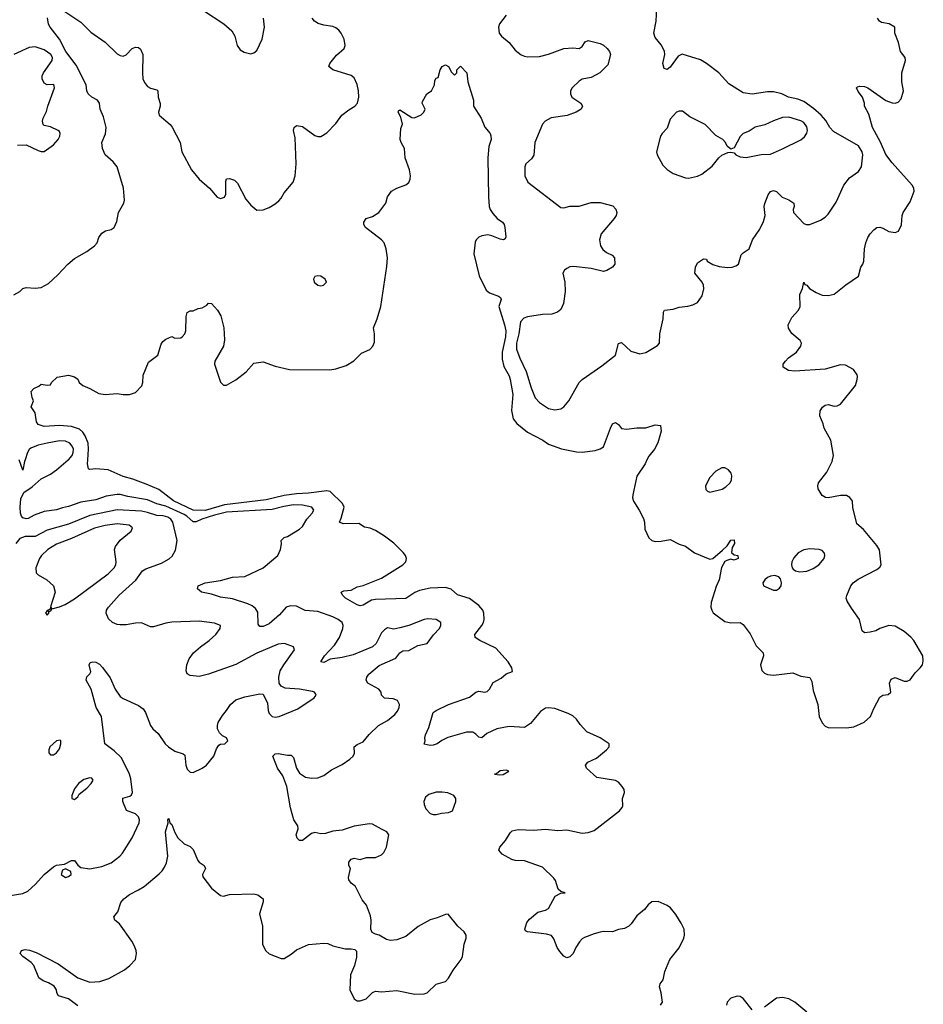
# Model space of a CAD drawing. Header units: inches. Extents: x 1603819 to 1745079, y 385938 to 533966.
# Tile 17 of 256: x 1623108 to 1629056, y 396415 to 402899. Entities that reach past the tile are written whole.
import ezdxf

# ---------------------------------------------------------------- set-up
doc = ezdxf.new("R2010")
doc.units = ezdxf.units.IN
doc.header["$MEASUREMENT"] = 0
doc.layers.add('B6329', color=7, linetype='Continuous')
doc.layers.add('B6420', color=7, linetype='Continuous')

msp = doc.modelspace()

# ---------------------------------------------------------------- linework, layer by layer
at = {"layer": 'B6329', "color": 5}
for points, elevation in [([(1623143.9, 400000), (1623140.7, 399990), (1623130, 399932.3), (1623105.2, 400000)], 340), ([(1623490, 396403.8), (1623430, 396451.1), (1623363.6, 396470), (1623352.6, 396490), (1623349.7, 396510), (1623334.8, 396534.8), (1623296.8, 396556.8), (1623262.7, 396570), (1623234.5, 396590), (1623200.7, 396670), (1623183.6, 396690), (1623129.1, 396729.1), (1623111.5, 396750), (1623119.3, 396770), (1623145.1, 396774.9), (1623172.5, 396772.5), (1623216.6, 396756.6), (1623360.9, 396680.9), (1623490, 396590.2), (1623570, 396561.5), (1623635.2, 396564.8), (1623695.2, 396584.8), (1623797.8, 396642.2), (1623834, 396670), (1623869.5, 396710), (1623877, 396750), (1623874.5, 396770), (1623862.3, 396802.3), (1623845.6, 396830), (1623765.4, 396945.4), (1623735.3, 396970), (1623729, 396990), (1623755.1, 397024.9), (1623774.8, 397085.2), (1623793.2, 397110), (1623830, 397139.1), (1623890, 397167.7), (1623928.3, 397191.7), (1624026.9, 397273.1), (1624046.7, 397293.3), (1624062.3, 397317.7), (1624073.9, 397346.1), (1624083.5, 397390), (1624068.1, 397550), (1624086, 397610), (1624084, 397630), (1624090, 397638), (1624096, 397610), (1624110, 397598.8), (1624130, 397546), (1624150, 397511.3), (1624190.7, 397470.7), (1624230, 397454.8), (1624250, 397434.8), (1624281.5, 397361.5), (1624290.3, 397350.3), (1624322.8, 397330), (1624330.7, 397310), (1624310.5, 397270), (1624314.6, 397254.6), (1624370, 397178.8), (1624430, 397131), (1624450, 397126), (1624490, 397137.3), (1624650, 397142.8), (1624675.9, 397135.9), (1624710.6, 397110.6), (1624710.6, 397090), (1624687.7, 397010), (1624706.8, 396930), (1624706, 396810), (1624727.3, 396770), (1624750, 396747.7), (1624830, 396716.3), (1624850, 396716.3), (1624895.6, 396744.4), (1624930, 396773), (1625010, 396808), (1625110, 396818), (1625135.9, 396815.9), (1625170, 396801), (1625250, 396781), (1625290, 396781), (1625315.3, 396775.3), (1625324.7, 396764.7), (1625325.4, 396725.4), (1625311, 396670), (1625286.8, 396610), (1625281, 396510), (1625310.7, 396450.7), (1625330, 396438.8), (1625350, 396437.3), (1625388, 396450), (1625430, 396492), (1625450, 396502), (1625490, 396496), (1625590, 396506.8), (1625710, 396482), (1625770, 396484), (1625790, 396491), (1625850, 396546.8), (1625910, 396566), (1625930, 396586), (1625960.5, 396639.5), (1626014.8, 396710), (1626023.1, 396730), (1626034.2, 396810), (1626046.6, 396850), (1626046, 396870), (1626033, 396893), (1625992.3, 396930), (1625929.2, 397009.2), (1625910, 397006.6), (1625855.6, 396984.4), (1625810, 396971.8), (1625731.9, 396928.1), (1625650, 396862), (1625590, 396839.6), (1625550, 396836.2), (1625522.5, 396842.5), (1625475.3, 396870), (1625450, 396876.3), (1625428.5, 396888.5), (1625419.7, 396910), (1625422, 396970), (1625416.6, 396996.6), (1625390, 397068), (1625362.9, 397102.9), (1625319.3, 397190), (1625290, 397211.8), (1625275.5, 397235.5), (1625273.1, 397250), (1625285.1, 397310), (1625274.5, 397330), (1625274.7, 397350), (1625290, 397371.5), (1625310, 397376.9), (1625350, 397369.1), (1625390, 397381.5), (1625450, 397381.6), (1625490, 397399.1), (1625505.8, 397414.2), (1625522.7, 397450), (1625539, 397530), (1625524, 397550), (1625490, 397569.4), (1625430, 397600.9), (1625410, 397603.7), (1625310, 397587.3), (1625230, 397562.4), (1625170, 397555.8), (1625120.7, 397539.3), (1625090, 397538), (1625050, 397546), (1625030, 397539.6), (1624970, 397493.5), (1624950, 397494.7), (1624934.8, 397510), (1624928.7, 397530), (1624941.6, 397570), (1624938.7, 397590), (1624913, 397630), (1624889.8, 397709.8), (1624867.1, 397850), (1624840.2, 397920.2), (1624805.1, 397970), (1624774.5, 398050), (1624790, 398063.8), (1624810, 398067.6), (1624870, 398056), (1624895.8, 398055.8), (1624910, 398041), (1624931.3, 397970), (1624950, 397937), (1624990, 397911.3), (1625030, 397904), (1625070, 397906.3), (1625110, 397920.9), (1625160.7, 397959.3), (1625230, 397993.4), (1625282, 398030), (1625302.6, 398050), (1625311.6, 398068.4), (1625310, 398110.3), (1625330, 398125.2), (1625370, 398143.8), (1625408.6, 398191.4), (1625469.8, 398250), (1625530, 398284.4), (1625576.9, 398323.1), (1625594.5, 398345.5), (1625605.3, 398370), (1625608.5, 398390), (1625595.4, 398415.4), (1625567.1, 398427.1), (1625509.6, 398430), (1625488.7, 398450), (1625486.6, 398470), (1625471.8, 398490), (1625399.5, 398530), (1625388.3, 398550), (1625392.8, 398570), (1625405.4, 398590), (1625473.7, 398646.3), (1625584.8, 398695.2), (1625610.7, 398729.3), (1625630, 398743.6), (1625670, 398745.5), (1625730, 398777.3), (1625790, 398790.4), (1625832.2, 398847.8), (1625871.3, 398890), (1625879.7, 398910), (1625879.6, 398930), (1625849, 398950), (1625793.9, 398953.9), (1625770, 398948.9), (1625670, 398909.8), (1625610, 398894), (1625570, 398886), (1625530, 398893.2), (1625510, 398881.2), (1625490, 398861.2), (1625455.6, 398790), (1625430, 398768.5), (1625303.2, 398716.8), (1625230, 398699.2), (1625152.8, 398687.1), (1625110, 398666.4), (1625090, 398669.7), (1625114.3, 398710), (1625180.5, 398779.5), (1625214.1, 398830), (1625235, 398890), (1625237.5, 398910), (1625229.8, 398930), (1625204.8, 398950), (1625170, 398967), (1625070, 399001.4), (1624987.9, 399007.9), (1624930, 399037.4), (1624890, 399039.7), (1624862.6, 399030), (1624819.2, 398980.8), (1624750, 398920.3), (1624710, 398902.4), (1624690, 398903.5), (1624678.3, 398918.3), (1624676.8, 398996.7), (1624661.2, 399021.2), (1624638.5, 399038.5), (1624610, 399052.5), (1624510, 399085.2), (1624430, 399096.8), (1624370, 399116.3), (1624304, 399130), (1624279, 399150), (1624284, 399170), (1624328.7, 399190), (1624430, 399206), (1624510, 399228.2), (1624590, 399232.7), (1624710, 399289), (1624807.6, 399370), (1624825.1, 399410), (1624831.6, 399448.4), (1624830, 399470.4), (1624850, 399488.4), (1624870, 399495.5), (1624950, 399543.9), (1624970, 399562.6), (1624998, 399610), (1625033.3, 399650), (1625045.1, 399670), (1625031.8, 399690), (1624970, 399702.8), (1624910, 399705.2), (1624845.8, 399694.2), (1624770, 399673.5), (1624470, 399655), (1624390, 399636.2), (1624308, 399610), (1624270, 399592.7), (1624250, 399592.3), (1624208.4, 399630), (1624190, 399641), (1624070, 399696.1), (1624010, 399710.7), (1623950, 399737.2), (1623819, 399759), (1623770, 399772.2), (1623750, 399772.2), (1623677.7, 399762.3), (1623610, 399738.2), (1623510, 399721.1), (1623430, 399692.6), (1623390, 399685.6), (1623350, 399671.9), (1623270, 399659.9), (1623204.6, 399635.4), (1623165, 399615), (1623150, 399611.9), (1623130, 399618), (1623119.5, 399630), (1623112.5, 399650), (1623112, 399690), (1623116, 399744), (1623135.3, 399784.7), (1623190, 399823.4), (1623250, 399876.6), (1623310, 399907.1), (1623350, 399934.5), (1623428.4, 400000)], 340), ([(1627327, 396410), (1627339.6, 396430), (1627331.6, 396490), (1627319.3, 396530), (1627324, 396550), (1627344.1, 396575.9), (1627355.1, 396630), (1627387.6, 396710), (1627450, 396786.8), (1627479.5, 396850), (1627483.7, 396870), (1627480.9, 396910), (1627462.7, 396950), (1627427.2, 397007.2), (1627392.7, 397050), (1627370, 397066.6), (1627310, 397092.7), (1627270, 397089), (1627246, 397070), (1627221.1, 397038.9), (1627170, 396997.2), (1627134.1, 396945.9), (1627117.3, 396930), (1627090, 396915.1), (1627050, 396907.3), (1627010, 396891.8), (1626950, 396893.3), (1626930, 396889.7), (1626890, 396879.7), (1626825.4, 396854.6), (1626810, 396845.1), (1626793.7, 396826.3), (1626768.5, 396790), (1626750.4, 396750), (1626730, 396728.3), (1626710, 396721.1), (1626690, 396731.1), (1626662.7, 396762.7), (1626646, 396790), (1626625.1, 396845.1), (1626607.8, 396867.8), (1626576.4, 396876.4), (1626451.5, 396891.5), (1626438.6, 396898.6), (1626432.3, 396910), (1626446.4, 396953.6), (1626463.7, 396976.3), (1626518.2, 397021.8), (1626570, 397035.3), (1626590, 397046.7), (1626633, 397127), (1626670, 397146), (1626698, 397150), (1626670, 397158), (1626652.7, 397172.7), (1626634.3, 397230), (1626624.7, 397244.7), (1626550, 397317.4), (1626430, 397359.7), (1626370, 397361.6), (1626347.6, 397367.6), (1626283.2, 397403.2), (1626262, 397430), (1626268, 397450), (1626306.3, 397493.7), (1626336.9, 397543.1), (1626350, 397556.3), (1626390, 397565.5), (1626490, 397561.1), (1626570, 397568.4), (1626650, 397558.7), (1626710, 397563.7), (1626810, 397542.6), (1626850, 397546.4), (1626890, 397560.5), (1627056.2, 397690), (1627073.3, 397710), (1627077.3, 397722.8), (1627075.1, 397770), (1627089.6, 397810), (1627087.6, 397830), (1627073.6, 397850), (1627050, 397877.6), (1627030, 397888), (1626907.5, 397907.5), (1626838.9, 397970), (1626832.4, 397990), (1626846.9, 398010), (1626903.9, 398036.1), (1626969.7, 398090), (1626988.3, 398110), (1626988.3, 398130), (1626930, 398169), (1626840.5, 398210), (1626796.9, 398256.9), (1626773.5, 398293.5), (1626750, 398313.8), (1626718.7, 398330), (1626630, 398363), (1626590, 398368.2), (1626570, 398364.4), (1626536.8, 398343.2), (1626470, 398265), (1626430, 398238.2), (1626330, 398244.6), (1626250, 398229), (1626182.6, 398197.4), (1626150, 398169.8), (1626130, 398173.6), (1626110, 398194.7), (1626090, 398206.9), (1626050, 398207.4), (1625927.4, 398172.6), (1625887.1, 398152.9), (1625856, 398130), (1625830, 398120.9), (1625810, 398119.3), (1625770, 398128), (1625778, 398150), (1625775.3, 398170), (1625779, 398190), (1625802, 398238), (1625830, 398336), (1625848.7, 398350), (1625929.7, 398390.3), (1626070, 398437), (1626110, 398470.3), (1626130, 398478), (1626170, 398470.4), (1626184.2, 398475.8), (1626200.9, 398490), (1626225.2, 398534.8), (1626278.2, 398561.8), (1626310, 398590.4), (1626352.9, 398607.1), (1626346.6, 398630), (1626323.6, 398670), (1626241.3, 398761.3), (1626136.9, 398810), (1626105.4, 398830), (1626104.8, 398850), (1626149.8, 398910.1), (1626160.9, 398930), (1626165, 398950), (1626163.4, 398990), (1626155.8, 399010), (1626130, 399042.2), (1626070, 399086.5), (1625990, 399111.9), (1625949, 399149), (1625910, 399159), (1625810, 399154.5), (1625739.7, 399140.3), (1625710, 399127.9), (1625650, 399086.6), (1625450, 399081.4), (1625423.9, 399076.1), (1625370, 399044), (1625350, 399038.7), (1625330, 399044.7), (1625252.3, 399090), (1625232.7, 399110), (1625224, 399130), (1625242, 399138), (1625290, 399141.3), (1625330, 399164.9), (1625370, 399173.5), (1625490, 399221), (1625630.9, 399309.1), (1625649.8, 399330), (1625654, 399350), (1625647, 399370), (1625633.2, 399390), (1625571.6, 399451.6), (1625510, 399498.9), (1625450, 399534.6), (1625415.1, 399550), (1625378.2, 399558.2), (1625340.3, 399580.3), (1625238.4, 399578.4), (1625213.2, 399590), (1625224.2, 399615.8), (1625243.2, 399690), (1625233.2, 399713.2), (1625151.4, 399791.4), (1625130, 399796.1), (1625010, 399781.8), (1624930, 399777.8), (1624850, 399765.9), (1624730, 399738.1), (1624456.5, 399703.5), (1624330, 399668), (1624250, 399669.6), (1624119.9, 399730), (1624024.8, 399804.8), (1623941, 399841), (1623853.6, 399873.6), (1623789.3, 399890), (1623690, 399935.3), (1623610, 399942), (1623570, 399938), (1623562, 399942), (1623553.6, 399973.6), (1623555.9, 400000)], 320), ([(1627237.3, 400000), (1627224.8, 399975.2), (1627170, 399892.7), (1627144.4, 399770), (1627142.4, 399750), (1627147.7, 399727.7), (1627186.4, 399670), (1627215.1, 399615.1), (1627221.3, 399590), (1627223.2, 399543.2), (1627250, 399486), (1627270, 399470.4), (1627290, 399463.1), (1627330, 399464.2), (1627390, 399476.4), (1627450, 399444.2), (1627490, 399432), (1627550, 399388.5), (1627650, 399346.4), (1627670, 399350.4), (1627734.5, 399405.5), (1627764.9, 399435.1), (1627790, 399471.6), (1627810, 399474.4), (1627814, 399450), (1627797.4, 399422.6), (1627793.7, 399390), (1627810, 399376), (1627834.8, 399370), (1627838, 399350), (1627810, 399340.4), (1627790, 399345.4), (1627762, 399338), (1627749.3, 399330.7), (1627728.2, 399291.8), (1627711.6, 399210), (1627693, 399167), (1627660, 399060), (1627658.2, 399030), (1627663.2, 399010), (1627673.5, 398993.5), (1627750, 398935.2), (1627790, 398926.5), (1627850, 398930.4), (1627870, 398916.3), (1627915.4, 398855.4), (1627956.2, 398776.2), (1628000.9, 398730), (1628005.2, 398710), (1627983.6, 398650), (1627993.3, 398613.3), (1628010, 398595.3), (1628030, 398586.9), (1628070, 398583.5), (1628197.5, 398597.5), (1628250, 398576.1), (1628310, 398568), (1628321.6, 398541.6), (1628330, 398481), (1628361.5, 398390), (1628370.2, 398310.2), (1628390, 398267.7), (1628410, 398246), (1628430, 398237.1), (1628550, 398234.9), (1628598.3, 398241.7), (1628667.2, 398272.8), (1628709.4, 398310.6), (1628730, 398362), (1628770, 398438), (1628789.4, 398450.6), (1628824.7, 398455.3), (1628842, 398470), (1628834, 398530), (1628844, 398556), (1628870, 398567), (1628930, 398542.6), (1628950, 398542), (1628970, 398552.2), (1629002.5, 398597.5), (1629036.4, 398630), (1629049.7, 398650), (1629056, 398676), (1629052.3, 398710), (1628992.9, 398810), (1628973.4, 398833.4), (1628930, 398869.6), (1628870, 398906), (1628829.5, 398909.5), (1628770.7, 398890), (1628744.5, 398875.5), (1628705.3, 398865.3), (1628670, 398862.4), (1628653.4, 398873.4), (1628635.1, 398950), (1628582.8, 399022.8), (1628555.1, 399070), (1628549.3, 399090), (1628552.1, 399107.9), (1628578, 399170), (1628595.1, 399190), (1628626.3, 399213.7), (1628750, 399279.3), (1628770, 399294.8), (1628779.5, 399310), (1628767.5, 399407.5), (1628750, 399436), (1628662, 399542), (1628619.6, 399579.6), (1628592.7, 399687.3), (1628589.4, 399729.4), (1628572.7, 399752.7), (1628550, 399765.2), (1628510, 399766.6), (1628430, 399749.4), (1628412.5, 399752.5), (1628390, 399765.2), (1628364.5, 399810), (1628360.9, 399830), (1628366.6, 399850), (1628421.4, 399918.6), (1628455.1, 399990), (1628457.5, 400000)], 320), ([(1623031.4, 397128.6), (1623130, 397143.7), (1623160.8, 397159.2), (1623212.8, 397207.2), (1623270, 397270.6), (1623330, 397320.7), (1623350, 397330.5), (1623403.2, 397336.8), (1623450, 397361), (1623470, 397362), (1623490.7, 397330.7), (1623510, 397316), (1623570, 397307), (1623650, 397322), (1623710, 397346), (1623767.3, 397390), (1623785.6, 397410), (1623848.7, 397511.3), (1623895.3, 397610), (1623897.3, 397630), (1623889.7, 397650), (1623869.6, 397670), (1623810.8, 397690.8), (1623787.4, 397750), (1623787.9, 397772.1), (1623833.9, 397786.1), (1623844.5, 397795.5), (1623850.5, 397809.5), (1623839.5, 397899.5), (1623830.7, 397930.7), (1623777.8, 398037.8), (1623730, 398085.1), (1623668, 398130), (1623645.7, 398310), (1623611.6, 398370), (1623578, 398490), (1623545.2, 398550), (1623549.1, 398570.9), (1623570, 398592), (1623575.5, 398604.5), (1623565.2, 398650), (1623573.2, 398666.8), (1623590, 398670.8), (1623610, 398667.7), (1623634.2, 398654.2), (1623653.7, 398633.7), (1623704.6, 398564.6), (1623737.4, 398490), (1623770, 398443.1), (1623790, 398428.7), (1623890, 398383.1), (1623921.7, 398361.7), (1623936.9, 398336.9), (1623970.3, 398250), (1623984.9, 398230), (1624019.3, 398199.3), (1624066.3, 398130), (1624088.4, 398110), (1624130, 398083.1), (1624184.4, 398064.4), (1624195.8, 398055.8), (1624201.7, 397990), (1624210, 397964), (1624230, 397943.1), (1624250, 397941.1), (1624309.5, 397970), (1624337.6, 397990), (1624386.6, 398050), (1624402.7, 398097.3), (1624418.6, 398121.4), (1624430, 398127.3), (1624458, 398130), (1624479, 398150), (1624468.7, 398170), (1624443.7, 398183.7), (1624422.7, 398202.7), (1624409.3, 398229.3), (1624409.4, 398250), (1624415.6, 398270), (1624442.2, 398317.8), (1624470, 398348.8), (1624496.2, 398390), (1624530, 398419.4), (1624590, 398439.6), (1624690, 398458.8), (1624710, 398458), (1624738.4, 398398.4), (1624743.7, 398350), (1624750.4, 398330), (1624769.3, 398309.3), (1624790, 398305.3), (1624815.1, 398310), (1624938.3, 398361.7), (1625046.8, 398433.2), (1625059, 398450), (1625057.2, 398457.2), (1625049, 398470), (1625035.6, 398475.6), (1624950.3, 398489.7), (1624856.3, 398496.3), (1624829.6, 398509.6), (1624815.1, 398530), (1624813, 398570), (1624823.1, 398610), (1624846.2, 398650), (1624917.6, 398750), (1624909.7, 398769.7), (1624851.4, 398791.4), (1624810, 398786.2), (1624670, 398727.2), (1624530, 398652.9), (1624350, 398588.7), (1624290, 398574.7), (1624230, 398581.3), (1624211.3, 398591.3), (1624203.5, 398610), (1624208.3, 398650), (1624223.1, 398690), (1624252.3, 398730), (1624299.2, 398770), (1624356.1, 398810), (1624400.3, 398850), (1624427.8, 398890), (1624429.3, 398910), (1624390, 398925.7), (1624290, 398938), (1624109.1, 398930.9), (1624070, 398926), (1623990, 398901.3), (1623970, 398900.5), (1623910, 398926.6), (1623870, 398925.1), (1623810, 398913.6), (1623770, 398913.6), (1623750, 398916.2), (1623719.3, 398930), (1623693.4, 398953.4), (1623677, 398990), (1623680.7, 399010), (1623692, 399030), (1623763.6, 399110), (1623872, 399208), (1623916.3, 399270), (1623937.5, 399282.5), (1624040.6, 399319.4), (1624091.3, 399348.7), (1624112.9, 399367.1), (1624133.4, 399406.6), (1624143.9, 399470), (1624116.5, 399590), (1624102.6, 399610), (1624083.2, 399623.2), (1624052.5, 399632.5), (1624010, 399633.2), (1623950, 399654.7), (1623910, 399662.6), (1623750, 399672.3), (1623570, 399635.1), (1623430, 399576.7), (1623290, 399537.6), (1623210, 399496.7), (1623145.3, 399494.7), (1623110, 399483.2), (1623082.1, 399450)], 360), ([(1627930, 396379.3), (1627870, 396454), (1627850, 396465.6), (1627830, 396469.6), (1627790, 396454.5), (1627764.9, 396430), (1627760.5, 396410)], 320), ([(1628290, 396362.9), (1628210, 396429.6), (1628170, 396451.2), (1628130, 396460.5), (1628090, 396454.7), (1628010, 396396.3)], 320)]:
    msp.add_lwpolyline(points, dxfattribs=dict(at, elevation=elevation))
for points, elevation in [([(1627750, 399947.6), (1627730, 399947.6), (1627690, 399925.1), (1627650, 399883.7), (1627622.4, 399830), (1627625.1, 399805.1), (1627634.6, 399794.6), (1627650, 399788.5), (1627731.9, 399808.1), (1627757.3, 399822.7), (1627784.2, 399850), (1627793.7, 399870), (1627795.2, 399895.2), (1627792.3, 399912.3), (1627774.5, 399934.5)], 340), ([(1623750, 399579), (1623670, 399569.2), (1623601.3, 399550), (1623450, 399482.5), (1623350, 399446), (1623294.5, 399410), (1623252, 399370), (1623238.4, 399350), (1623214, 399290), (1623217.2, 399257.2), (1623230, 399242.4), (1623287.7, 399210), (1623330, 399170.5), (1623342, 399130), (1623312, 399032), (1623318, 399022), (1623310, 399026), (1623306, 399014), (1623294, 399010), (1623298, 399002), (1623290, 399008), (1623278, 398990), (1623290, 398978), (1623299, 398990), (1623300.2, 398999.8), (1623315.3, 399010), (1623320.2, 399019.8), (1623370, 399032.4), (1623408.1, 399048.1), (1623470, 399084.2), (1623691, 399250), (1623729.6, 399290), (1623742, 399310), (1623744, 399330), (1623732.6, 399410), (1623738.3, 399430), (1623769.2, 399470.8), (1623842.4, 399530), (1623850, 399551.8), (1623829, 399570)], 380), ([(1628310, 399414.2), (1628270, 399408.5), (1628232.7, 399387.3), (1628204, 399356), (1628190.3, 399330), (1628188.4, 399310), (1628192.4, 399290), (1628200.2, 399280.2), (1628214.8, 399270), (1628242.9, 399262.9), (1628290, 399267.7), (1628330, 399285), (1628368.4, 399310), (1628403.5, 399350), (1628408.4, 399370), (1628405.7, 399385.7), (1628390, 399404.2), (1628370, 399410.9)], 340), ([(1628078.9, 399238.9), (1628050, 399235.4), (1628030, 399226), (1628012.4, 399210), (1628000.4, 399190), (1628004.9, 399170), (1628070, 399141.6), (1628090, 399142), (1628110, 399154.8), (1628119.5, 399170), (1628123.7, 399190), (1628116.9, 399216.9), (1628105.2, 399230)], 340), ([(1623374.2, 398154.2), (1623350, 398149.2), (1623307.7, 398110), (1623300.7, 398090), (1623301, 398070), (1623310, 398058), (1623330, 398058.8), (1623350, 398071), (1623370, 398098), (1623378, 398130), (1623379, 398150)], 380), ([(1626310, 397957.2), (1626270, 397952), (1626246.8, 397933.2), (1626234, 397930), (1626265.5, 397925.5), (1626290, 397928.2), (1626328, 397950)], 340), ([(1623570, 397907.3), (1623530, 397895.1), (1623495.5, 397870), (1623470, 397833.2), (1623450.7, 397790), (1623451.3, 397770), (1623470, 397763.8), (1623490, 397780.7), (1623500.8, 397799.2), (1623550, 397838.4), (1623578.7, 397870), (1623591.1, 397890), (1623583.7, 397903.7)], 380), ([(1625890, 397813), (1625850, 397811.5), (1625802.3, 397797.7), (1625780.3, 397779.7), (1625768, 397750), (1625770.6, 397730), (1625782, 397702), (1625810.6, 397670.6), (1625830, 397664.9), (1625850, 397665.5), (1625885.6, 397674.4), (1625930, 397678), (1625956, 397690), (1625979.3, 397750), (1625978, 397770), (1625966, 397790), (1625926.7, 397806.7)], 340), ([(1623410, 397306), (1623390, 397299), (1623380.4, 397270), (1623410, 397250.4), (1623430, 397256.4), (1623447, 397270), (1623444, 397290)], 360)]:
    msp.add_lwpolyline(points, close=True, dxfattribs=dict(at, elevation=elevation))
at = {"layer": 'B6420', "color": 5}
for points, elevation in [([(1623386.2, 402966.2), (1623510, 402883), (1623577.2, 402817.2), (1623670, 402750.4), (1623750, 402675.3), (1623770, 402663.1), (1623790, 402659.3), (1623810, 402667.7), (1623849.3, 402710), (1623870, 402718.8), (1623890, 402716), (1623904.5, 402704.5), (1623919.1, 402670), (1623915.6, 402550), (1623919.5, 402510), (1623930, 402484.9), (1623950, 402460.4), (1623970, 402448.5), (1624010, 402437.1), (1624018, 402430), (1624018.7, 402390), (1624032.8, 402347.2), (1624033, 402330), (1624022.4, 402290), (1624026.4, 402270), (1624099.3, 402210), (1624111.7, 402191.7), (1624164.2, 402090), (1624176.5, 402030), (1624238.9, 401910), (1624290.2, 401850), (1624358, 401790), (1624408.5, 401730), (1624430, 401721.1), (1624455.6, 401730), (1624464.7, 401750), (1624464.4, 401835.6), (1624470, 401851), (1624490, 401854), (1624521.7, 401841.7), (1624542.9, 401822.9), (1624597.2, 401717.2), (1624630, 401678.8), (1624670, 401644), (1624710, 401647.7), (1624750, 401661.6), (1624790, 401685.5), (1624814.1, 401705.8), (1624830, 401724), (1624850, 401759.1), (1624907.6, 401830), (1624921, 401870), (1624927.7, 401950), (1624921.3, 402121.3), (1624909.5, 402170.5), (1624914, 402190), (1624930, 402202.8), (1624970, 402195.5), (1625050, 402137.3), (1625070, 402130.7), (1625090, 402130.7), (1625130, 402154), (1625190, 402215.5), (1625229.6, 402270), (1625273.9, 402306.1), (1625313.3, 402330), (1625330.9, 402350), (1625339.8, 402390), (1625337.6, 402430), (1625330, 402473.2), (1625310, 402515.6), (1625290, 402530.9), (1625169.4, 402570), (1625143.6, 402590), (1625149.8, 402610), (1625193.6, 402666.4), (1625245.1, 402710), (1625250.7, 402730), (1625243.1, 402770), (1625224.8, 402810), (1625210, 402829.7), (1625190, 402845.4), (1625170, 402853.7), (1625110, 402863.1), (1625073.8, 402873.8), (1625048.9, 402888.9), (1625033, 402910)], 340), ([(1624319.1, 402959.1), (1624452.8, 402872.8), (1624505.2, 402825.2), (1624524, 402790), (1624538.8, 402730), (1624559.9, 402699.9), (1624584.7, 402684.7), (1624630, 402675.5), (1624650, 402680.5), (1624670, 402696), (1624704, 402770), (1624719, 402850), (1624712.7, 402910)], 360), ([(1626310.3, 402930), (1626267.1, 402872.9), (1626259.7, 402850), (1626264.9, 402810), (1626278.9, 402790), (1626330.2, 402750.1), (1626370, 402699.6), (1626408.6, 402668.6), (1626430, 402658.5), (1626450, 402654.9), (1626530, 402656.9), (1626588.8, 402671.2), (1626690, 402710.3), (1626750, 402714.3), (1626790, 402710.4), (1626810, 402723), (1626830, 402753.4), (1626850, 402761.3), (1626930, 402742.2), (1626951.9, 402731.9), (1626975.6, 402710), (1626990.3, 402690), (1626998, 402670), (1626979, 402601), (1626927.4, 402550), (1626870, 402519.3), (1626810, 402507.8), (1626790, 402495.3), (1626744, 402450), (1626734, 402430), (1626734, 402410), (1626741.7, 402390), (1626800.9, 402350), (1626813.4, 402330), (1626804.4, 402310), (1626770.5, 402289.5), (1626711.4, 402268.6), (1626606.1, 402253.9), (1626568.1, 402231.9), (1626548.7, 402211.3), (1626498.5, 402090), (1626492.2, 402007.8), (1626476.7, 401983.3), (1626440.3, 401950), (1626432.9, 401930), (1626433.4, 401870), (1626454, 401830), (1626670, 401661.6), (1626690, 401659.5), (1626730, 401670.3), (1626790, 401671.5), (1626870, 401694.9), (1626930, 401694.3), (1627013.5, 401673.5), (1627032.3, 401652.3), (1627038, 401630), (1627034.9, 401610), (1627021.6, 401590), (1626935.5, 401490), (1626923.8, 401450), (1626930.4, 401410), (1626946, 401386), (1626970, 401366), (1627007.9, 401347.9), (1627022.8, 401330), (1627026, 401290), (1627011.3, 401270), (1626972.8, 401247.2), (1626950, 401242), (1626870, 401260.4), (1626752.9, 401272.9), (1626730, 401271.3), (1626710, 401260.9), (1626694.8, 401250), (1626684, 401230), (1626695.5, 401170), (1626697.6, 401110), (1626687, 401030), (1626670.2, 400989.8), (1626647.6, 400972.4), (1626610, 400960.4), (1626550, 400957.2), (1626450, 400943.1), (1626426.5, 400933.5), (1626404.9, 400910), (1626394.8, 400830), (1626378.5, 400770), (1626378.6, 400730), (1626400.2, 400670), (1626442.5, 400582.5), (1626474.2, 400474.2), (1626500.3, 400410), (1626530, 400377.6), (1626590, 400339.5), (1626630, 400330.4), (1626670, 400335.5), (1626691, 400349), (1626722, 400390), (1626791, 400509), (1626809.6, 400530), (1626940.9, 400619.1), (1627029.7, 400690), (1627050, 400767.7), (1627070, 400773.7), (1627130, 400716.3), (1627190, 400699.1), (1627230, 400706.8), (1627306, 400754), (1627319, 400770), (1627322.7, 400830), (1627342.9, 400930), (1627347, 400973), (1627353.6, 400986.4), (1627410, 400993.4), (1627450, 401005.5), (1627507.2, 401012.8), (1627538, 401022), (1627570, 401037.3), (1627599.4, 401080.6), (1627612.5, 401127.5), (1627609.6, 401150), (1627600.5, 401170), (1627553.2, 401230), (1627556, 401270), (1627570, 401298.8), (1627610, 401324.7), (1627630, 401322), (1627634, 401310), (1627670, 401287), (1627712.8, 401272.8), (1627766.8, 401266.8), (1627798, 401270), (1627822.7, 401277.3), (1627839.6, 401290), (1627857.4, 401350), (1627870, 401364.9), (1627910, 401390.5), (1627932.1, 401450), (1627979.7, 401520.3), (1628005.1, 401570), (1628015.6, 401610), (1628008.7, 401670), (1628012.1, 401687.9), (1628034.5, 401745.5), (1628050, 401767.3), (1628070, 401773.4), (1628090, 401767.3), (1628126.8, 401730), (1628170, 401712.2), (1628203, 401690), (1628206.4, 401670), (1628200.3, 401650), (1628201.1, 401630), (1628270, 401557.1), (1628286, 401550), (1628310, 401550.4), (1628380.4, 401579.6), (1628410, 401599.5), (1628430, 401619.5), (1628483, 401697), (1628533.3, 401810), (1628570, 401858.4), (1628630, 401899.3), (1628649.7, 401930), (1628657.6, 402010), (1628653.3, 402030), (1628630, 402068.5), (1628463.9, 402163.9), (1628440.2, 402190), (1628414.8, 402234.8), (1628384, 402270), (1628334.2, 402314.2), (1628270, 402359.5), (1628230, 402375.8), (1628168.7, 402388.7), (1628125.1, 402410), (1628070, 402423.7), (1628030, 402423.5), (1627930, 402408.4), (1627870, 402416.9), (1627776.6, 402476.6), (1627709.2, 402550), (1627630, 402611.8), (1627590, 402634), (1627468.8, 402671.2), (1627442, 402658), (1627390, 402587.3), (1627370, 402572), (1627350, 402577.2), (1627342.6, 402610), (1627355.6, 402670), (1627352.9, 402692.9), (1627330, 402734), (1627290, 402782), (1627282.7, 402810), (1627298, 402890), (1627302, 402978)], 340), ([(1623070, 401086.7), (1623109.3, 401110), (1623130, 401128), (1623150, 401136.3), (1623210, 401130.6), (1623250, 401136.3), (1623297.7, 401162.3), (1623360.1, 401219.9), (1623425.2, 401290), (1623470, 401327.3), (1623550, 401373), (1623601.2, 401410), (1623618, 401430), (1623630, 401464.7), (1623650, 401494), (1623672.1, 401507.9), (1623710, 401517.3), (1623729.5, 401530.5), (1623747, 401570), (1623757.6, 401630), (1623793.1, 401690), (1623797.6, 401710), (1623792.5, 401790), (1623748.9, 401930), (1623722.6, 401962.6), (1623671.3, 402010), (1623653.3, 402050), (1623648.2, 402090), (1623672.2, 402147.8), (1623677.4, 402190), (1623660.6, 402260.6), (1623637.3, 402310), (1623632.9, 402350), (1623619.8, 402370), (1623583.5, 402390), (1623558.7, 402410), (1623549.7, 402430), (1623544.7, 402470), (1623479.5, 402599.6), (1623411.1, 402690), (1623370.8, 402770), (1623309.7, 402850), (1623298.3, 402870), (1623291.6, 402911.6)], 340), ([(1628457.5, 400000), (1628464.7, 400030), (1628447.8, 400130), (1628403.7, 400210), (1628397.2, 400237.2), (1628375.1, 400290), (1628376.5, 400323.5), (1628392.5, 400347.5), (1628410, 400361), (1628430, 400364), (1628470, 400354.8), (1628490, 400357.3), (1628510, 400366.8), (1628609, 400490), (1628621.2, 400530), (1628624, 400550), (1628620.2, 400560.2), (1628596.5, 400596.5), (1628544, 400624), (1628510, 400625.2), (1628410, 400598), (1628210, 400585.6), (1628168, 400590), (1628134, 400610), (1628134, 400630), (1628149.2, 400650), (1628168.1, 400671.9), (1628220.9, 400710), (1628249.3, 400750), (1628254, 400770), (1628246.3, 400786.3), (1628190, 400833.2), (1628168.1, 400868.1), (1628167.3, 400890), (1628190, 400938.8), (1628234.1, 400985.8), (1628245.1, 401010), (1628243.6, 401090), (1628260.7, 401130), (1628269.2, 401170), (1628275.3, 401155.3), (1628290, 401150.7), (1628307.3, 401130), (1628350, 401102.4), (1628390, 401085.5), (1628430, 401083), (1628470, 401090.7), (1628545.8, 401154.2), (1628628.7, 401210), (1628645.2, 401270), (1628659, 401290), (1628665.2, 401310), (1628669.6, 401390), (1628677.4, 401430), (1628690, 401464), (1628706, 401490), (1628730, 401516.3), (1628749.7, 401530.4), (1628770, 401534), (1628790, 401527.3), (1628830, 401503.8), (1628870, 401497.1), (1628893.7, 401506.3), (1628912.4, 401547.6), (1628918, 401610), (1628924.2, 401630), (1628970, 401699.3), (1628996.4, 401770), (1628994, 401790), (1628982, 401810), (1628850, 401957.6), (1628810, 402011.1), (1628773.6, 402093.6), (1628721, 402190), (1628696.5, 402276.5), (1628668, 402330), (1628668, 402350), (1628656, 402390), (1628627.3, 402427.3), (1628617.2, 402450), (1628622.5, 402457.5), (1628637.5, 402462.5), (1628670, 402458.3), (1628690.2, 402450.2), (1628810, 402367), (1628850, 402352.7), (1628870, 402350.4), (1628890, 402355.5), (1628910, 402378.8), (1628924.8, 402430), (1628915.1, 402490), (1628915.6, 402550), (1628939.6, 402630), (1628936, 402650), (1628906.6, 402690), (1628892.7, 402750), (1628869.3, 402810), (1628868.7, 402850), (1628832.1, 402872.1), (1628780.9, 402880.9), (1628768.7, 402890), (1628755.3, 402910)], 320), ([(1623094, 402074), (1623150, 402074.8), (1623230, 402038), (1623250, 402031.3), (1623268.4, 402031.6), (1623330, 402076), (1623361.2, 402110), (1623372.5, 402132.5), (1623375.1, 402150), (1623370, 402162), (1623362, 402170), (1623310, 402193.2), (1623270, 402202), (1623262, 402210), (1623259, 402230), (1623262.7, 402250), (1623284.4, 402295.6), (1623292.8, 402330), (1623336.3, 402450), (1623333.1, 402473.1), (1623290, 402469.6), (1623270, 402481.6), (1623257.2, 402510), (1623256.8, 402530), (1623264, 402550), (1623321.5, 402630), (1623324.1, 402650), (1623313.7, 402670), (1623270, 402699.9), (1623210, 402721.4), (1623170, 402716), (1623070, 402669.7)], 360), ([(1623555.9, 400000), (1623562.2, 400070), (1623559.3, 400110), (1623539.3, 400159.3), (1623523.3, 400183.3), (1623502, 400202), (1623450, 400220.4), (1623370, 400226.2), (1623270, 400219.6), (1623230, 400233.2), (1623219.5, 400250), (1623209.7, 400309.7), (1623182.7, 400350), (1623199.3, 400390), (1623189.4, 400410.6), (1623182.7, 400450), (1623202, 400470), (1623235.1, 400484.9), (1623250, 400498), (1623290, 400492), (1623310, 400494), (1623318, 400510), (1623354.6, 400545.4), (1623430, 400557.3), (1623470, 400546.8), (1623490, 400531), (1623500.7, 400510), (1623522.8, 400490), (1623570.4, 400470.4), (1623630, 400437.1), (1623670, 400430.5), (1623750, 400437.3), (1623790, 400431), (1623830, 400431), (1623870, 400444.7), (1623911.9, 400488.1), (1623918, 400510), (1623921.7, 400558.3), (1623955.9, 400644.1), (1624017.6, 400690), (1624038.4, 400761.6), (1624050, 400781), (1624070, 400796), (1624110, 400812), (1624130, 400802), (1624170, 400804.7), (1624178, 400810), (1624195.3, 400830), (1624202, 400850), (1624204.7, 400944.7), (1624210, 400972), (1624230, 400982), (1624250, 400982), (1624283.1, 400996.9), (1624310, 401002), (1624340.4, 401019.6), (1624350, 401032), (1624370, 401031.3), (1624410, 400986.8), (1624432, 400950), (1624451.8, 400870), (1624457.3, 400790), (1624450.8, 400750), (1624393.4, 400650), (1624390.8, 400630.8), (1624431.1, 400511.1), (1624450, 400492), (1624470, 400491.3), (1624531.9, 400528.1), (1624599.5, 400580.5), (1624650, 400638), (1624710, 400646), (1624790, 400617.3), (1624884, 400596), (1625150, 400594.3), (1625190, 400600.9), (1625257.7, 400622.3), (1625306.6, 400653.4), (1625357.2, 400702.8), (1625413.1, 400726.9), (1625433.2, 400750), (1625444.1, 400775.9), (1625443.7, 400830), (1625437.2, 400870), (1625462, 400930), (1625484.5, 401010), (1625525.8, 401274.2), (1625529.6, 401330), (1625520.9, 401390), (1625506.6, 401430), (1625489.4, 401450), (1625385.2, 401530), (1625373.2, 401550), (1625373.6, 401566.4), (1625389.6, 401590.4), (1625430, 401604), (1625473.2, 401630), (1625519, 401690), (1625530, 401732), (1625555.3, 401770), (1625590, 401790.7), (1625650, 401810.8), (1625670, 401826), (1625679.5, 401850), (1625680.7, 401870), (1625673.3, 401910), (1625644.5, 401990), (1625642, 402050), (1625619.3, 402090), (1625613.2, 402110), (1625616.4, 402183.6), (1625628.7, 402211.3), (1625617, 402257), (1625599, 402290), (1625601.2, 402298.8), (1625610, 402304.7), (1625690, 402256), (1625708, 402252), (1625750, 402272), (1625768, 402290), (1625778, 402310), (1625758, 402350), (1625760.4, 402359.6), (1625788.9, 402411.1), (1625818, 402430), (1625838, 402470), (1625840.4, 402499.6), (1625850, 402514), (1625862, 402518), (1625875.3, 402570), (1625888, 402590), (1625910, 402602), (1625930, 402592), (1625950, 402554), (1625970, 402534), (1625986, 402550), (1625986, 402570), (1626010, 402594), (1626050.6, 402550), (1626057.3, 402490), (1626096, 402370), (1626096, 402330), (1626146.8, 402250), (1626170.7, 402190.7), (1626204.7, 402150), (1626210, 402134), (1626210.8, 402110), (1626196.3, 402063.7), (1626190.3, 401989.6), (1626193, 401733), (1626199.5, 401670), (1626205.3, 401650), (1626222.2, 401622.2), (1626250.2, 401590.2), (1626285.7, 401565.7), (1626297.1, 401550), (1626301.3, 401530), (1626307.7, 401470), (1626303.5, 401456.5), (1626292, 401450), (1626270, 401453.6), (1626216, 401476), (1626190, 401481.4), (1626150, 401476.1), (1626130, 401466.6), (1626113.4, 401450), (1626106.5, 401433.5), (1626096.5, 401356.5), (1626133, 401213), (1626178, 401118), (1626200.6, 401100.6), (1626258.8, 401078.8), (1626272.4, 401070), (1626276.5, 401056.5), (1626262.6, 401010), (1626300.1, 400890), (1626307.3, 400850), (1626305, 400810), (1626283.3, 400710), (1626283.9, 400663.9), (1626295.1, 400615.1), (1626330, 400553), (1626336.6, 400530), (1626354.3, 400430), (1626346.1, 400326.1), (1626356.9, 400270), (1626380.9, 400240.9), (1626450, 400182.3), (1626552.2, 400130), (1626590, 400104.2), (1626674.1, 400074.1), (1626772.3, 400052.3), (1626810, 400052.2), (1626897.2, 400062.8), (1626930, 400073.4), (1626950, 400087.3), (1626996.3, 400210), (1627010, 400237.3), (1627030, 400247.3), (1627050, 400234), (1627070, 400208), (1627102, 400202), (1627170, 400210.4), (1627230, 400210.5), (1627290.5, 400230.5), (1627326, 400226), (1627330.6, 400190), (1627308.1, 400111.9), (1627287.3, 400070), (1627250, 400025.2), (1627237.3, 400000)], 320), ([(1623428.4, 400000), (1623430, 400001.3), (1623453.3, 400030), (1623460.9, 400050), (1623461.7, 400070), (1623454.6, 400090), (1623437.3, 400110), (1623410, 400123.1), (1623370, 400125.6), (1623290, 400109.9), (1623230, 400096.4), (1623182.1, 400077.9), (1623170.9, 400069.1), (1623159.6, 400050), (1623143.9, 400000)], 340)]:
    msp.add_lwpolyline(points, dxfattribs=dict(at, elevation=elevation))
for points, elevation in [([(1627470, 402296.3), (1627450, 402296.2), (1627431.3, 402290), (1627390, 402245.2), (1627370, 402185.2), (1627336.3, 402150), (1627327, 402133), (1627300.3, 402030), (1627303.7, 402010), (1627341.4, 401941.4), (1627370, 401913.1), (1627410, 401887.2), (1627490, 401857.4), (1627510, 401854.6), (1627570, 401868.5), (1627598, 401882), (1627665.9, 401934.1), (1627709.7, 401990.3), (1627730, 402007.7), (1627770, 402024), (1627790, 402026.8), (1627810, 402022.8), (1627822.8, 402010), (1627850, 401995.8), (1627890, 401991.7), (1627989.1, 402010.9), (1628050, 402014.7), (1628130, 402047.9), (1628250, 402108.9), (1628273.1, 402126.9), (1628290, 402151), (1628293.3, 402170), (1628290, 402194), (1628270, 402223.1), (1628250, 402232.7), (1628170, 402256.8), (1628130, 402254.2), (1628070, 402234.2), (1628012.9, 402207.1), (1627949.5, 402190.5), (1627910, 402165.7), (1627870.2, 402149.8), (1627850, 402129.4), (1627810, 402055.3), (1627790, 402046), (1627766, 402066), (1627754.5, 402090), (1627737, 402110), (1627690, 402137.6), (1627620.4, 402210), (1627520.3, 402260.3)], 360), ([(1625070, 401212.3), (1625051.1, 401208.9), (1625042.8, 401190), (1625047.3, 401170), (1625070, 401150.8), (1625090, 401146), (1625108, 401150), (1625128.7, 401170), (1625119, 401190), (1625090, 401209.2)], 340)]:
    msp.add_lwpolyline(points, close=True, dxfattribs=dict(at, elevation=elevation))

doc.saveas('drawing.dxf')
